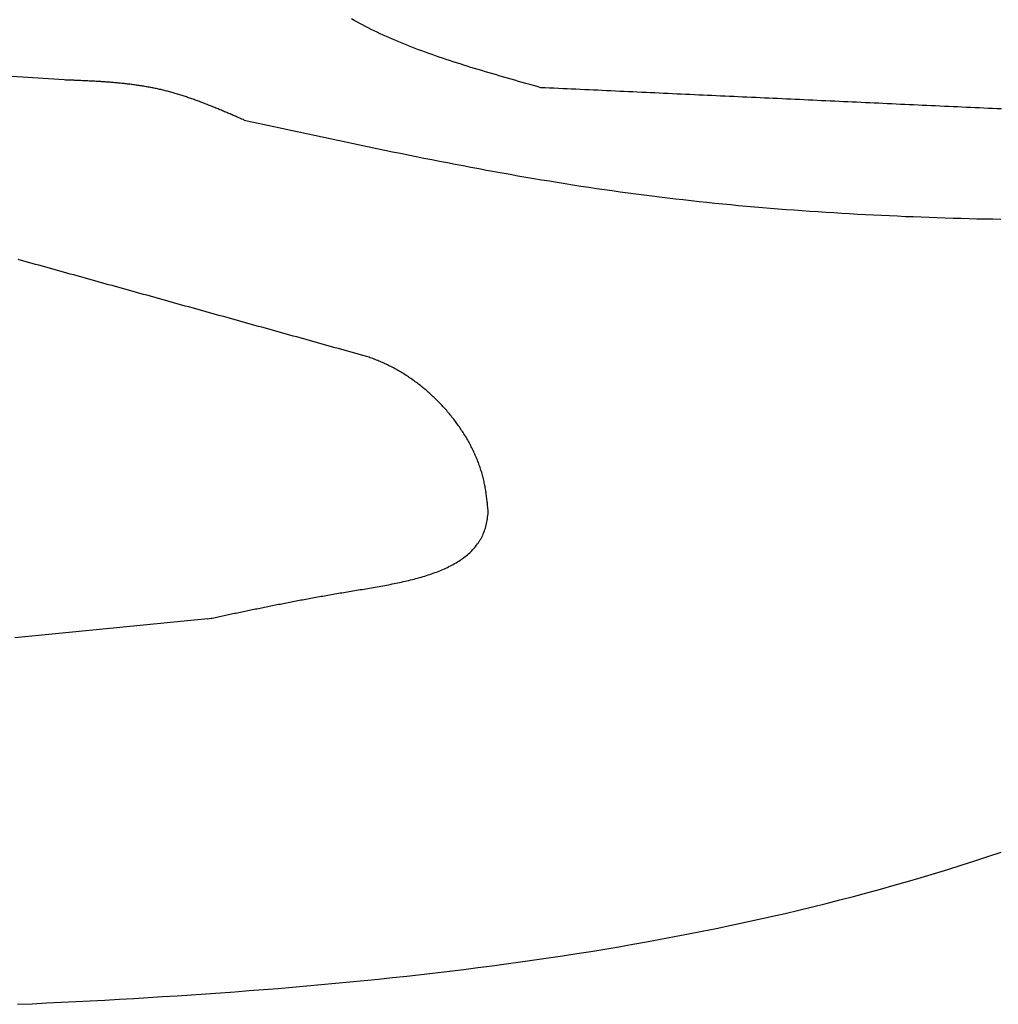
# Model space of a CAD drawing. Extents: x 715 to 7297, y -133 to 6110.
# Tile 79 of 93: x 5228 to 5472, y 3615 to 3861. Entities that reach past the tile are written whole.
import ezdxf

# ---------------------------------------------------------------- set-up
doc = ezdxf.new("R2010")
doc.units = 0
doc.layers.add('CAR', color=10, linetype='CONTINUOUS')

msp = doc.modelspace()

# ---------------------------------------------------------------- linework, layer by layer
at = {"layer": 'CAR'}
for points in [[(5358.04, 3843.83, 0), (5357.11, 3844.1, 0), (5356.18, 3844.36, 0), (5355.26, 3844.62, 0), (5354.33, 3844.89, 0), (5353.4, 3845.15, 0), (5352.47, 3845.41, 0), (5351.55, 3845.68, 0), (5350.62, 3845.94, 0), (5349.7, 3846.21, 0), (5348.78, 3846.48, 0), (5347.86, 3846.74, 0), (5346.94, 3847.01, 0), (5346.03, 3847.28, 0), (5345.11, 3847.55, 0), (5344.2, 3847.82, 0), (5343.29, 3848.1, 0), (5342.38, 3848.37, 0), (5341.48, 3848.65, 0), (5340.58, 3848.92, 0), (5339.68, 3849.2, 0), (5338.78, 3849.48, 0), (5337.89, 3849.77, 0), (5337, 3850.05, 0), (5336.12, 3850.34, 0), (5335.24, 3850.63, 0), (5334.36, 3850.92, 0), (5333.49, 3851.21, 0), (5332.62, 3851.5, 0), (5331.76, 3851.8, 0), (5330.9, 3852.1, 0), (5330.05, 3852.4, 0), (5329.2, 3852.71, 0), (5328.35, 3853.02, 0), (5327.52, 3853.33, 0), (5326.68, 3853.64, 0), (5325.85, 3853.96, 0), (5325.03, 3854.28, 0), (5324.22, 3854.6, 0), (5323.41, 3854.93, 0), (5322.6, 3855.26, 0), (5321.81, 3855.59, 0), (5321.02, 3855.93, 0), (5320.23, 3856.27, 0), (5319.46, 3856.61, 0), (5318.69, 3856.96, 0), (5317.92, 3857.31, 0), (5317.17, 3857.67, 0), (5316.42, 3858.03, 0), (5315.68, 3858.39, 0), (5314.95, 3858.76, 0), (5314.23, 3859.13, 0), (5313.51, 3859.51, 0), (5312.8, 3859.89, 0), (5312.1, 3860.27, 0), (5311.41, 3860.66, 0), (5310.73, 3861.06, 0)], [(5239.02, 3845.77, 0), (5224.66, 3846.68, 0)], [(5283.93, 3835.75, 0), (5283.66, 3835.87, 0), (5283.39, 3835.99, 0), (5283.12, 3836.1, 0), (5282.85, 3836.22, 0), (5282.58, 3836.34, 0), (5282.31, 3836.45, 0), (5282.04, 3836.57, 0), (5281.77, 3836.69, 0), (5281.5, 3836.81, 0), (5281.23, 3836.92, 0), (5280.96, 3837.04, 0), (5280.69, 3837.15, 0), (5280.42, 3837.27, 0), (5280.15, 3837.39, 0), (5279.88, 3837.5, 0), (5279.61, 3837.62, 0), (5279.34, 3837.73, 0), (5279.07, 3837.84, 0), (5278.8, 3837.96, 0), (5278.53, 3838.07, 0), (5278.26, 3838.19, 0), (5277.99, 3838.3, 0), (5277.72, 3838.41, 0), (5277.44, 3838.52, 0), (5277.17, 3838.64, 0), (5276.9, 3838.75, 0), (5276.63, 3838.86, 0), (5276.36, 3838.97, 0), (5276.09, 3839.08, 0), (5275.82, 3839.19, 0), (5275.54, 3839.3, 0), (5275.27, 3839.41, 0), (5275, 3839.51, 0), (5274.73, 3839.62, 0), (5274.45, 3839.73, 0), (5274.18, 3839.83, 0), (5273.91, 3839.94, 0), (5273.64, 3840.04, 0), (5273.36, 3840.15, 0), (5273.09, 3840.25, 0), (5272.82, 3840.35, 0), (5272.54, 3840.45, 0), (5272.27, 3840.56, 0), (5272, 3840.66, 0), (5271.72, 3840.76, 0), (5271.45, 3840.85, 0), (5271.17, 3840.95, 0), (5270.9, 3841.05, 0), (5270.62, 3841.14, 0), (5270.35, 3841.24, 0), (5270.07, 3841.33, 0), (5269.8, 3841.43, 0), (5269.52, 3841.52, 0), (5269.25, 3841.61, 0), (5268.97, 3841.7, 0), (5268.69, 3841.79, 0), (5268.42, 3841.88, 0), (5268.14, 3841.97, 0), (5267.86, 3842.05, 0), (5267.59, 3842.14, 0), (5267.31, 3842.22, 0), (5267.03, 3842.31, 0), (5266.75, 3842.39, 0), (5266.48, 3842.47, 0), (5266.2, 3842.55, 0), (5265.92, 3842.63, 0), (5265.64, 3842.71, 0), (5265.36, 3842.78, 0), (5265.08, 3842.86, 0), (5264.8, 3842.93, 0), (5264.52, 3843.01, 0), (5264.24, 3843.08, 0), (5263.96, 3843.15, 0), (5263.68, 3843.22, 0), (5263.4, 3843.28, 0), (5263.11, 3843.35, 0), (5262.83, 3843.41, 0), (5262.55, 3843.48, 0), (5262.27, 3843.54, 0), (5261.98, 3843.6, 0), (5261.7, 3843.66, 0), (5261.42, 3843.72, 0), (5261.13, 3843.78, 0), (5260.85, 3843.83, 0), (5260.57, 3843.89, 0), (5260.28, 3843.94, 0), (5260, 3843.99, 0), (5259.71, 3844.04, 0), (5259.43, 3844.09, 0), (5259.14, 3844.14, 0), (5258.85, 3844.19, 0), (5258.57, 3844.24, 0), (5258.28, 3844.28, 0), (5257.99, 3844.33, 0), (5257.71, 3844.37, 0), (5257.42, 3844.42, 0), (5257.13, 3844.46, 0), (5256.85, 3844.5, 0), (5256.56, 3844.54, 0), (5256.27, 3844.58, 0), (5255.98, 3844.62, 0), (5255.69, 3844.65, 0), (5255.4, 3844.69, 0), (5255.12, 3844.72, 0), (5254.83, 3844.76, 0), (5254.54, 3844.79, 0), (5254.25, 3844.83, 0), (5253.96, 3844.86, 0), (5253.67, 3844.89, 0), (5253.38, 3844.92, 0), (5253.09, 3844.95, 0), (5252.8, 3844.98, 0), (5252.51, 3845.01, 0), (5252.22, 3845.03, 0), (5251.93, 3845.06, 0), (5251.64, 3845.09, 0), (5251.34, 3845.11, 0), (5251.05, 3845.14, 0), (5250.76, 3845.16, 0), (5250.47, 3845.18, 0), (5250.18, 3845.21, 0), (5249.89, 3845.23, 0), (5249.59, 3845.25, 0), (5249.3, 3845.27, 0), (5249.01, 3845.29, 0), (5248.72, 3845.31, 0), (5248.42, 3845.33, 0), (5248.13, 3845.35, 0), (5247.84, 3845.37, 0), (5247.55, 3845.38, 0), (5247.25, 3845.4, 0), (5246.96, 3845.42, 0), (5246.67, 3845.44, 0), (5246.37, 3845.45, 0), (5246.08, 3845.47, 0), (5245.79, 3845.48, 0), (5245.49, 3845.5, 0), (5245.2, 3845.51, 0), (5244.91, 3845.53, 0), (5244.61, 3845.54, 0), (5244.32, 3845.55, 0), (5244.02, 3845.57, 0), (5243.73, 3845.58, 0), (5243.44, 3845.59, 0), (5243.14, 3845.61, 0), (5242.85, 3845.62, 0), (5242.55, 3845.63, 0), (5242.26, 3845.64, 0), (5241.96, 3845.66, 0), (5241.67, 3845.67, 0), (5241.38, 3845.68, 0), (5241.08, 3845.69, 0), (5240.79, 3845.7, 0), (5240.49, 3845.71, 0), (5240.2, 3845.72, 0), (5239.9, 3845.73, 0), (5239.61, 3845.75, 0), (5239.31, 3845.76, 0), (5239.02, 3845.77, 0)], [(5473.08, 3838.52, 0), (5471.98, 3838.57, 0), (5470.89, 3838.62, 0), (5469.79, 3838.67, 0), (5468.7, 3838.72, 0), (5467.6, 3838.77, 0), (5466.51, 3838.82, 0), (5465.41, 3838.87, 0), (5464.31, 3838.92, 0), (5463.22, 3838.97, 0), (5462.12, 3839.03, 0), (5461.03, 3839.08, 0), (5459.93, 3839.13, 0), (5458.84, 3839.18, 0), (5457.74, 3839.23, 0), (5456.65, 3839.28, 0), (5455.55, 3839.33, 0), (5454.45, 3839.38, 0), (5453.36, 3839.43, 0), (5452.26, 3839.48, 0), (5451.17, 3839.53, 0), (5450.07, 3839.58, 0), (5448.98, 3839.63, 0), (5447.88, 3839.68, 0), (5446.79, 3839.73, 0), (5445.69, 3839.78, 0), (5444.59, 3839.84, 0), (5443.5, 3839.89, 0), (5442.4, 3839.94, 0), (5441.31, 3839.99, 0), (5440.21, 3840.04, 0), (5439.12, 3840.09, 0), (5438.02, 3840.14, 0), (5436.92, 3840.19, 0), (5435.83, 3840.24, 0), (5434.73, 3840.29, 0), (5433.64, 3840.34, 0), (5432.54, 3840.39, 0), (5431.45, 3840.44, 0), (5430.35, 3840.49, 0), (5429.26, 3840.54, 0), (5428.16, 3840.59, 0), (5427.06, 3840.64, 0), (5425.97, 3840.7, 0), (5424.87, 3840.75, 0), (5423.78, 3840.8, 0), (5422.68, 3840.85, 0), (5421.59, 3840.9, 0), (5420.49, 3840.95, 0), (5419.39, 3841, 0), (5418.3, 3841.05, 0), (5417.2, 3841.1, 0), (5416.11, 3841.15, 0), (5415.01, 3841.2, 0), (5413.92, 3841.25, 0), (5412.82, 3841.3, 0), (5411.73, 3841.35, 0), (5410.63, 3841.4, 0), (5409.53, 3841.45, 0), (5408.44, 3841.51, 0), (5407.34, 3841.56, 0), (5406.25, 3841.61, 0), (5405.15, 3841.66, 0), (5404.06, 3841.71, 0), (5402.96, 3841.76, 0), (5401.87, 3841.81, 0), (5400.77, 3841.86, 0), (5399.67, 3841.91, 0), (5398.58, 3841.96, 0), (5397.48, 3842.01, 0), (5396.39, 3842.06, 0), (5395.29, 3842.11, 0), (5394.2, 3842.16, 0), (5393.1, 3842.21, 0), (5392, 3842.26, 0), (5390.91, 3842.32, 0), (5389.81, 3842.37, 0), (5388.72, 3842.42, 0), (5387.62, 3842.47, 0), (5386.53, 3842.52, 0), (5385.43, 3842.57, 0), (5384.34, 3842.62, 0), (5383.24, 3842.67, 0), (5382.14, 3842.72, 0), (5381.05, 3842.77, 0), (5379.95, 3842.82, 0), (5378.86, 3842.87, 0), (5377.76, 3842.92, 0), (5376.67, 3842.97, 0), (5375.57, 3843.02, 0), (5374.48, 3843.07, 0), (5373.38, 3843.12, 0), (5372.28, 3843.18, 0), (5371.19, 3843.23, 0), (5370.09, 3843.28, 0), (5369, 3843.33, 0), (5367.9, 3843.38, 0), (5366.81, 3843.43, 0), (5365.71, 3843.48, 0), (5364.61, 3843.53, 0), (5363.52, 3843.58, 0), (5362.42, 3843.63, 0), (5361.33, 3843.68, 0), (5360.23, 3843.73, 0), (5359.14, 3843.78, 0), (5358.04, 3843.83, 0)], [(5283.93, 3835.75, 0), (5285.88, 3835.33, 0), (5287.83, 3834.9, 0), (5289.79, 3834.48, 0), (5291.74, 3834.06, 0), (5293.69, 3833.64, 0), (5295.64, 3833.21, 0), (5297.59, 3832.79, 0), (5299.55, 3832.37, 0), (5301.5, 3831.95, 0), (5303.45, 3831.54, 0), (5305.4, 3831.12, 0), (5307.36, 3830.7, 0), (5309.31, 3830.29, 0), (5311.26, 3829.88, 0), (5313.21, 3829.47, 0), (5315.17, 3829.06, 0), (5317.12, 3828.65, 0), (5319.07, 3828.25, 0), (5321.03, 3827.85, 0), (5322.98, 3827.45, 0), (5324.94, 3827.06, 0), (5326.89, 3826.66, 0), (5328.85, 3826.27, 0), (5330.8, 3825.88, 0), (5332.76, 3825.5, 0), (5334.71, 3825.12, 0), (5336.67, 3824.74, 0), (5338.63, 3824.37, 0), (5340.59, 3824, 0), (5342.54, 3823.63, 0), (5344.5, 3823.27, 0), (5346.46, 3822.91, 0), (5348.42, 3822.56, 0), (5350.38, 3822.21, 0), (5352.34, 3821.86, 0), (5354.3, 3821.52, 0), (5356.26, 3821.19, 0), (5358.22, 3820.86, 0), (5360.18, 3820.53, 0), (5362.15, 3820.21, 0), (5364.11, 3819.9, 0), (5366.07, 3819.59, 0), (5368.04, 3819.28, 0), (5370, 3818.98, 0), (5371.97, 3818.69, 0), (5373.93, 3818.4, 0), (5375.9, 3818.12, 0), (5377.87, 3817.85, 0), (5379.84, 3817.58, 0), (5381.8, 3817.32, 0), (5383.77, 3817.06, 0), (5385.74, 3816.82, 0), (5387.71, 3816.57, 0), (5389.69, 3816.33, 0), (5391.66, 3816.1, 0), (5393.63, 3815.88, 0), (5395.6, 3815.66, 0), (5397.58, 3815.44, 0), (5399.55, 3815.23, 0), (5401.53, 3815.03, 0), (5403.5, 3814.83, 0), (5405.48, 3814.64, 0), (5407.45, 3814.45, 0), (5409.43, 3814.27, 0), (5411.41, 3814.1, 0), (5413.39, 3813.93, 0), (5415.37, 3813.76, 0), (5417.35, 3813.6, 0), (5419.33, 3813.45, 0), (5421.31, 3813.3, 0), (5423.29, 3813.15, 0), (5425.27, 3813.01, 0), (5427.25, 3812.88, 0), (5429.23, 3812.75, 0), (5431.22, 3812.62, 0), (5433.2, 3812.5, 0), (5435.18, 3812.39, 0), (5437.17, 3812.28, 0), (5439.15, 3812.17, 0), (5441.14, 3812.07, 0), (5443.12, 3811.97, 0), (5445.11, 3811.88, 0), (5447.1, 3811.79, 0), (5449.09, 3811.7, 0), (5451.07, 3811.62, 0), (5453.06, 3811.54, 0), (5455.05, 3811.47, 0), (5457.04, 3811.4, 0), (5459.03, 3811.34, 0), (5461.02, 3811.28, 0), (5463.01, 3811.22, 0), (5465, 3811.17, 0), (5466.99, 3811.12, 0), (5468.98, 3811.08, 0), (5470.97, 3811.04, 0), (5472.97, 3811, 0)], [(5313.59, 3776.96, 0), (5312.72, 3777.2, 0), (5311.85, 3777.44, 0), (5310.98, 3777.68, 0), (5310.12, 3777.92, 0), (5309.25, 3778.17, 0), (5308.38, 3778.41, 0), (5307.51, 3778.65, 0), (5306.64, 3778.89, 0), (5305.77, 3779.13, 0), (5304.9, 3779.38, 0), (5304.03, 3779.62, 0), (5303.16, 3779.86, 0), (5302.29, 3780.1, 0), (5301.42, 3780.35, 0), (5300.55, 3780.59, 0), (5299.68, 3780.83, 0), (5298.81, 3781.07, 0), (5297.94, 3781.31, 0), (5297.07, 3781.56, 0), (5296.2, 3781.8, 0), (5295.33, 3782.04, 0), (5294.46, 3782.28, 0), (5293.59, 3782.52, 0), (5292.72, 3782.77, 0), (5291.85, 3783.01, 0), (5290.98, 3783.25, 0), (5290.11, 3783.49, 0), (5289.24, 3783.73, 0), (5288.37, 3783.98, 0), (5287.5, 3784.22, 0), (5286.63, 3784.46, 0), (5285.76, 3784.7, 0), (5284.89, 3784.94, 0), (5284.02, 3785.19, 0), (5283.15, 3785.43, 0), (5282.28, 3785.67, 0), (5281.41, 3785.91, 0), (5280.54, 3786.16, 0), (5279.67, 3786.4, 0), (5278.8, 3786.64, 0), (5277.93, 3786.88, 0), (5277.06, 3787.12, 0), (5276.19, 3787.37, 0), (5275.32, 3787.61, 0), (5274.45, 3787.85, 0), (5273.58, 3788.09, 0), (5272.71, 3788.33, 0), (5271.84, 3788.58, 0), (5270.97, 3788.82, 0), (5270.1, 3789.06, 0), (5269.23, 3789.3, 0), (5268.36, 3789.54, 0), (5267.49, 3789.79, 0), (5266.62, 3790.03, 0), (5265.75, 3790.27, 0), (5264.88, 3790.51, 0), (5264.01, 3790.75, 0), (5263.14, 3791, 0), (5262.27, 3791.24, 0), (5261.4, 3791.48, 0), (5260.53, 3791.72, 0), (5259.66, 3791.97, 0), (5258.79, 3792.21, 0), (5257.92, 3792.45, 0), (5257.05, 3792.69, 0), (5256.18, 3792.93, 0), (5255.31, 3793.18, 0), (5254.44, 3793.42, 0), (5253.57, 3793.66, 0), (5252.7, 3793.9, 0), (5251.83, 3794.14, 0), (5250.96, 3794.39, 0), (5250.09, 3794.63, 0), (5249.22, 3794.87, 0), (5248.35, 3795.11, 0), (5247.48, 3795.35, 0), (5246.61, 3795.6, 0), (5245.74, 3795.84, 0), (5244.87, 3796.08, 0), (5244, 3796.32, 0), (5243.13, 3796.57, 0), (5242.26, 3796.81, 0), (5241.39, 3797.05, 0), (5240.52, 3797.29, 0), (5239.65, 3797.53, 0), (5238.78, 3797.78, 0), (5237.91, 3798.02, 0), (5237.04, 3798.26, 0), (5236.17, 3798.5, 0), (5235.3, 3798.74, 0), (5234.43, 3798.99, 0), (5233.56, 3799.23, 0), (5232.69, 3799.47, 0), (5231.82, 3799.71, 0), (5230.95, 3799.95, 0), (5230.08, 3800.2, 0), (5229.21, 3800.44, 0), (5228.34, 3800.68, 0), (5227.47, 3800.92, 0)], [(5344.91, 3737.77, 0), (5344.88, 3738.09, 0), (5344.85, 3738.42, 0), (5344.82, 3738.74, 0), (5344.78, 3739.06, 0), (5344.75, 3739.38, 0), (5344.72, 3739.7, 0), (5344.69, 3740.02, 0), (5344.65, 3740.34, 0), (5344.62, 3740.67, 0), (5344.58, 3740.99, 0), (5344.54, 3741.31, 0), (5344.51, 3741.63, 0), (5344.46, 3741.95, 0), (5344.42, 3742.27, 0), (5344.38, 3742.59, 0), (5344.33, 3742.91, 0), (5344.28, 3743.23, 0), (5344.23, 3743.55, 0), (5344.17, 3743.87, 0), (5344.12, 3744.19, 0), (5344.06, 3744.5, 0), (5343.99, 3744.82, 0), (5343.93, 3745.14, 0), (5343.86, 3745.46, 0), (5343.78, 3745.78, 0), (5343.71, 3746.09, 0), (5343.63, 3746.41, 0), (5343.55, 3746.73, 0), (5343.46, 3747.04, 0), (5343.37, 3747.36, 0), (5343.28, 3747.67, 0), (5343.19, 3747.99, 0), (5343.09, 3748.3, 0), (5342.99, 3748.61, 0), (5342.88, 3748.93, 0), (5342.78, 3749.24, 0), (5342.67, 3749.55, 0), (5342.55, 3749.86, 0), (5342.44, 3750.17, 0), (5342.32, 3750.48, 0), (5342.2, 3750.79, 0), (5342.07, 3751.1, 0), (5341.95, 3751.41, 0), (5341.82, 3751.71, 0), (5341.68, 3752.02, 0), (5341.55, 3752.32, 0), (5341.41, 3752.63, 0), (5341.27, 3752.93, 0), (5341.12, 3753.24, 0), (5340.98, 3753.54, 0), (5340.83, 3753.84, 0), (5340.67, 3754.14, 0), (5340.52, 3754.44, 0), (5340.36, 3754.74, 0), (5340.2, 3755.04, 0), (5340.04, 3755.33, 0), (5339.87, 3755.63, 0), (5339.71, 3755.92, 0), (5339.54, 3756.22, 0), (5339.36, 3756.51, 0), (5339.19, 3756.8, 0), (5339.01, 3757.09, 0), (5338.83, 3757.38, 0), (5338.65, 3757.67, 0), (5338.46, 3757.96, 0), (5338.27, 3758.24, 0), (5338.09, 3758.53, 0), (5337.89, 3758.81, 0), (5337.7, 3759.09, 0), (5337.5, 3759.37, 0), (5337.3, 3759.65, 0), (5337.1, 3759.93, 0), (5336.9, 3760.21, 0), (5336.7, 3760.48, 0), (5336.49, 3760.76, 0), (5336.28, 3761.03, 0), (5336.07, 3761.3, 0), (5335.85, 3761.57, 0), (5335.64, 3761.84, 0), (5335.42, 3762.11, 0), (5335.2, 3762.38, 0), (5334.98, 3762.64, 0), (5334.75, 3762.9, 0), (5334.53, 3763.16, 0), (5334.3, 3763.42, 0), (5334.07, 3763.68, 0), (5333.84, 3763.94, 0), (5333.6, 3764.19, 0), (5333.37, 3764.45, 0), (5333.13, 3764.7, 0), (5332.89, 3764.95, 0), (5332.65, 3765.2, 0), (5332.41, 3765.45, 0), (5332.17, 3765.69, 0), (5331.92, 3765.93, 0), (5331.67, 3766.18, 0), (5331.42, 3766.41, 0), (5331.17, 3766.65, 0), (5330.92, 3766.89, 0), (5330.66, 3767.12, 0), (5330.41, 3767.36, 0), (5330.15, 3767.59, 0), (5329.89, 3767.81, 0), (5329.63, 3768.04, 0), (5329.37, 3768.27, 0), (5329.11, 3768.49, 0), (5328.84, 3768.71, 0), (5328.57, 3768.93, 0), (5328.31, 3769.15, 0), (5328.04, 3769.36, 0), (5327.77, 3769.57, 0), (5327.5, 3769.78, 0), (5327.22, 3769.99, 0), (5326.95, 3770.2, 0), (5326.67, 3770.4, 0), (5326.39, 3770.6, 0), (5326.12, 3770.8, 0), (5325.84, 3771, 0), (5325.56, 3771.2, 0), (5325.27, 3771.39, 0), (5324.99, 3771.58, 0), (5324.71, 3771.77, 0), (5324.42, 3771.96, 0), (5324.14, 3772.14, 0), (5323.85, 3772.32, 0), (5323.56, 3772.5, 0), (5323.27, 3772.68, 0), (5322.98, 3772.85, 0), (5322.69, 3773.02, 0), (5322.39, 3773.19, 0), (5322.1, 3773.36, 0), (5321.81, 3773.52, 0), (5321.51, 3773.69, 0), (5321.22, 3773.85, 0), (5320.92, 3774, 0), (5320.62, 3774.16, 0), (5320.32, 3774.31, 0), (5320.02, 3774.46, 0), (5319.72, 3774.61, 0), (5319.42, 3774.75, 0), (5319.12, 3774.89, 0), (5318.82, 3775.03, 0), (5318.52, 3775.17, 0), (5318.21, 3775.3, 0), (5317.91, 3775.43, 0), (5317.6, 3775.56, 0), (5317.3, 3775.68, 0), (5316.99, 3775.8, 0), (5316.68, 3775.92, 0), (5316.38, 3776.04, 0), (5316.07, 3776.15, 0), (5315.76, 3776.26, 0), (5315.45, 3776.37, 0), (5315.15, 3776.48, 0), (5314.84, 3776.58, 0), (5314.53, 3776.68, 0), (5314.22, 3776.77, 0), (5313.91, 3776.87, 0), (5313.59, 3776.96, 0)], [(5274.87, 3711.12, 0), (5275.24, 3711.2, 0), (5275.6, 3711.28, 0), (5275.97, 3711.36, 0), (5276.34, 3711.43, 0), (5276.71, 3711.51, 0), (5277.08, 3711.59, 0), (5277.44, 3711.67, 0), (5277.81, 3711.75, 0), (5278.18, 3711.82, 0), (5278.55, 3711.9, 0), (5278.92, 3711.98, 0), (5279.29, 3712.06, 0), (5279.66, 3712.14, 0), (5280.03, 3712.21, 0), (5280.4, 3712.29, 0), (5280.77, 3712.37, 0), (5281.14, 3712.45, 0), (5281.51, 3712.53, 0), (5281.88, 3712.6, 0), (5282.25, 3712.68, 0), (5282.63, 3712.76, 0), (5283, 3712.84, 0), (5283.37, 3712.92, 0), (5283.75, 3712.99, 0), (5284.12, 3713.07, 0), (5284.5, 3713.15, 0), (5284.87, 3713.23, 0), (5285.25, 3713.31, 0), (5285.62, 3713.38, 0), (5286, 3713.46, 0), (5286.38, 3713.54, 0), (5286.76, 3713.62, 0), (5287.14, 3713.69, 0), (5287.52, 3713.77, 0), (5287.9, 3713.85, 0), (5288.28, 3713.93, 0), (5288.66, 3714, 0), (5289.05, 3714.08, 0), (5289.43, 3714.16, 0), (5289.82, 3714.24, 0), (5290.2, 3714.31, 0), (5290.59, 3714.39, 0), (5290.98, 3714.47, 0), (5291.36, 3714.55, 0), (5291.75, 3714.62, 0), (5292.14, 3714.7, 0), (5292.54, 3714.78, 0), (5292.93, 3714.86, 0), (5293.32, 3714.93, 0), (5293.72, 3715.01, 0), (5294.11, 3715.09, 0), (5294.51, 3715.17, 0), (5294.91, 3715.24, 0), (5295.31, 3715.32, 0), (5295.71, 3715.4, 0), (5296.11, 3715.47, 0), (5296.51, 3715.55, 0), (5296.92, 3715.63, 0), (5297.32, 3715.7, 0), (5297.73, 3715.78, 0), (5298.14, 3715.86, 0), (5298.55, 3715.94, 0), (5298.96, 3716.01, 0), (5299.37, 3716.09, 0), (5299.78, 3716.17, 0), (5300.2, 3716.24, 0), (5300.61, 3716.32, 0), (5301.03, 3716.4, 0), (5301.45, 3716.47, 0), (5301.87, 3716.55, 0), (5302.3, 3716.62, 0), (5302.72, 3716.7, 0), (5303.15, 3716.78, 0), (5303.57, 3716.85, 0), (5304, 3716.93, 0), (5304.43, 3717.01, 0), (5304.86, 3717.08, 0), (5305.3, 3717.16, 0), (5305.73, 3717.23, 0), (5306.17, 3717.31, 0), (5306.61, 3717.39, 0), (5307.05, 3717.46, 0), (5307.49, 3717.54, 0), (5307.94, 3717.61, 0), (5308.38, 3717.69, 0), (5308.83, 3717.76, 0), (5309.28, 3717.84, 0), (5309.73, 3717.92, 0), (5310.19, 3717.99, 0), (5310.64, 3718.07, 0), (5311.1, 3718.14, 0), (5311.56, 3718.22, 0), (5312.02, 3718.29, 0), (5312.48, 3718.37, 0), (5312.95, 3718.45, 0), (5313.41, 3718.52, 0), (5313.88, 3718.6, 0), (5314.35, 3718.68, 0), (5314.81, 3718.75, 0), (5315.28, 3718.83, 0), (5315.75, 3718.91, 0), (5316.22, 3718.99, 0), (5316.69, 3719.07, 0), (5317.16, 3719.16, 0), (5317.63, 3719.24, 0), (5318.1, 3719.32, 0), (5318.57, 3719.41, 0), (5319.04, 3719.5, 0), (5319.51, 3719.58, 0), (5319.98, 3719.67, 0), (5320.45, 3719.76, 0), (5320.91, 3719.86, 0), (5321.38, 3719.95, 0), (5321.84, 3720.04, 0), (5322.31, 3720.14, 0), (5322.77, 3720.24, 0), (5323.23, 3720.34, 0), (5323.69, 3720.44, 0), (5324.15, 3720.55, 0), (5324.61, 3720.65, 0), (5325.06, 3720.76, 0), (5325.52, 3720.87, 0), (5325.97, 3720.99, 0), (5326.41, 3721.1, 0), (5326.86, 3721.22, 0), (5327.3, 3721.34, 0), (5327.74, 3721.46, 0), (5328.18, 3721.59, 0), (5328.62, 3721.72, 0), (5329.05, 3721.85, 0), (5329.48, 3721.98, 0), (5329.9, 3722.12, 0), (5330.32, 3722.26, 0), (5330.74, 3722.4, 0), (5331.16, 3722.55, 0), (5331.57, 3722.7, 0), (5331.98, 3722.85, 0), (5332.38, 3723, 0), (5332.78, 3723.16, 0), (5333.18, 3723.33, 0), (5333.57, 3723.49, 0), (5333.95, 3723.66, 0), (5334.33, 3723.83, 0), (5334.71, 3724.01, 0), (5335.08, 3724.19, 0), (5335.45, 3724.38, 0), (5335.81, 3724.57, 0), (5336.17, 3724.76, 0), (5336.52, 3724.96, 0), (5336.86, 3725.16, 0), (5337.21, 3725.36, 0), (5337.54, 3725.57, 0), (5337.87, 3725.78, 0), (5338.19, 3726, 0), (5338.51, 3726.23, 0), (5338.82, 3726.45, 0), (5339.12, 3726.69, 0), (5339.42, 3726.92, 0), (5339.71, 3727.16, 0), (5339.99, 3727.41, 0), (5340.27, 3727.66, 0), (5340.54, 3727.92, 0), (5340.81, 3728.18, 0), (5341.06, 3728.45, 0), (5341.31, 3728.72, 0), (5341.55, 3728.99, 0), (5341.78, 3729.28, 0), (5342.01, 3729.56, 0), (5342.23, 3729.86, 0), (5342.44, 3730.16, 0), (5342.64, 3730.46, 0), (5342.84, 3730.77, 0), (5343.02, 3731.09, 0), (5343.2, 3731.41, 0), (5343.37, 3731.74, 0), (5343.53, 3732.07, 0), (5343.68, 3732.41, 0), (5343.82, 3732.76, 0), (5343.95, 3733.11, 0), (5344.08, 3733.47, 0), (5344.19, 3733.83, 0), (5344.3, 3734.2, 0), (5344.39, 3734.58, 0), (5344.48, 3734.97, 0), (5344.55, 3735.36, 0), (5344.62, 3735.75, 0), (5344.69, 3736.15, 0), (5344.75, 3736.55, 0), (5344.8, 3736.96, 0), (5344.85, 3737.37, 0), (5344.91, 3737.77, 0)], [(5274.87, 3711.12, 0), (5258.79, 3709.54, 0), (5242.71, 3707.95, 0), (5226.63, 3706.37, 0)], [(5227.34, 3614.86, 0), (5230.98, 3615.02, 0), (5234.61, 3615.19, 0), (5238.24, 3615.37, 0), (5241.86, 3615.55, 0), (5245.49, 3615.73, 0), (5249.11, 3615.93, 0), (5252.73, 3616.13, 0), (5256.35, 3616.34, 0), (5259.97, 3616.55, 0), (5263.58, 3616.77, 0), (5267.2, 3617, 0), (5270.8, 3617.24, 0), (5274.41, 3617.49, 0), (5278.02, 3617.74, 0), (5281.62, 3618, 0), (5285.22, 3618.28, 0), (5288.81, 3618.56, 0), (5292.4, 3618.85, 0), (5295.99, 3619.15, 0), (5299.58, 3619.46, 0), (5303.16, 3619.77, 0), (5306.74, 3620.1, 0), (5310.32, 3620.44, 0), (5313.89, 3620.8, 0), (5317.46, 3621.16, 0), (5321.02, 3621.53, 0), (5324.59, 3621.92, 0), (5328.14, 3622.31, 0), (5331.7, 3622.72, 0), (5335.25, 3623.14, 0), (5338.79, 3623.58, 0), (5342.33, 3624.02, 0), (5345.87, 3624.48, 0), (5349.41, 3624.96, 0), (5352.93, 3625.44, 0), (5356.46, 3625.94, 0), (5359.98, 3626.46, 0), (5363.49, 3626.99, 0), (5367, 3627.53, 0), (5370.51, 3628.09, 0), (5374.01, 3628.66, 0), (5377.51, 3629.25, 0), (5381, 3629.85, 0), (5384.48, 3630.47, 0), (5387.96, 3631.11, 0), (5391.44, 3631.76, 0), (5394.91, 3632.43, 0), (5398.37, 3633.11, 0), (5401.83, 3633.81, 0), (5405.29, 3634.53, 0), (5408.74, 3635.27, 0), (5412.18, 3636.02, 0), (5415.61, 3636.79, 0), (5419.04, 3637.58, 0), (5422.47, 3638.39, 0), (5425.89, 3639.22, 0), (5429.3, 3640.06, 0), (5432.71, 3640.93, 0), (5436.11, 3641.81, 0), (5439.5, 3642.72, 0), (5442.89, 3643.64, 0), (5446.27, 3644.59, 0), (5449.64, 3645.55, 0), (5453.01, 3646.54, 0), (5456.37, 3647.54, 0), (5459.72, 3648.57, 0), (5463.07, 3649.62, 0), (5466.41, 3650.69, 0), (5469.74, 3651.78, 0), (5473.07, 3652.9, 0)]]:
    msp.add_polyline3d(points, dxfattribs=at)

doc.saveas('drawing.dxf')
